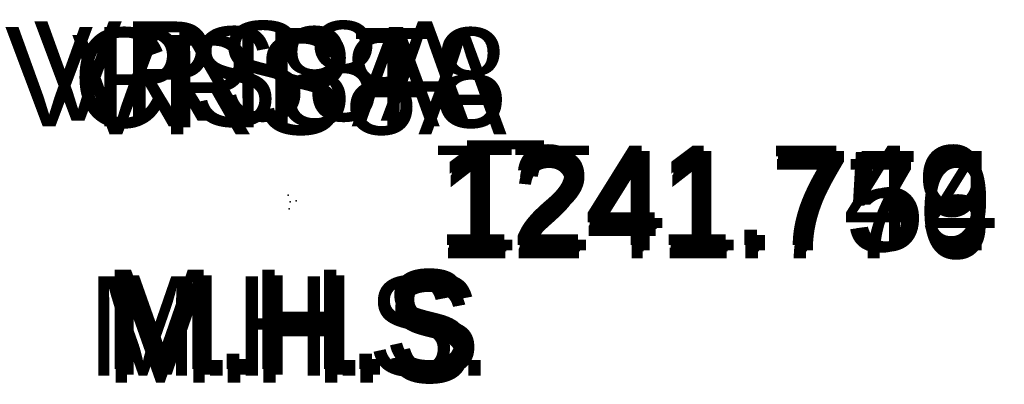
# Model space of a CAD drawing. Extents: x 0 to 213038, y 0 to 462006.
# Tile 79 of 107: x 169757.355 to 169759.339, y 440958.335 to 440959.07. Entities that reach past the tile are written whole.
import ezdxf
from ezdxf.enums import TextEntityAlignment as Align

# ---------------------------------------------------------------- set-up
doc = ezdxf.new("R2010")
doc.units = 0
doc.header["$LTSCALE"] = 20
doc.header["$MEASUREMENT"] = 0
for name, color, linetype in [('PNTDESC', 3, 'CONTINUOUS'), ('PNTELEV', 5, 'CONTINUOUS'), ('PNTNO', 7, 'CONTINUOUS'), ('PNTS_DTU-4-30-2025', 1, 'CONTINUOUS')]:
    doc.layers.add(name, color=color, linetype=linetype)
doc.styles.add('PTXT', font='TXT')

# ---------------------------------------------------------------- blocks, each defined once
blk = doc.blocks.new('SRVPNO1')
at = {"layer": 'PNTDESC', "style": 'PTXT'}
blk.add_attdef('DESC2', text='', height=1, dxfattribs=at).set_placement((0, -1.75), align=Align.CENTER)
at = {"layer": 'PNTELEV', "style": 'PTXT'}
blk.add_attdef('ELEV2', (1.5, -0.5), '', height=1, dxfattribs=at)
at = {"layer": 'PNTNO', "style": 'PTXT'}
blk.add_attdef('PT#', text='', height=1, dxfattribs=at).set_placement((0, 0.75), align=Align.CENTER)

msp = doc.modelspace()

# ---------------------------------------------------------------- linework, layer by layer
at = {"layer": 'PNTS_DTU-4-30-2025'}
for p in [(169757.896, 440958.716, 1241.749), (169757.9, 440958.703, 1241.759), (169757.912, 440958.705, 1241.754), (169757.898, 440958.689, 1241.776)]:
    msp.add_point(p, dxfattribs=at)

# ---------------------------------------------------------------- block references
at = {"layer": 'PNTS_DTU-4-30-2025', "xscale": 0.2, "yscale": 0.2, "zscale": 0.2}
for p, values in [((169757.896, 440958.716, 1241.749), {'PT#': 'VRS8A_', 'ELEV2': '1241.749', 'DESC2': 'M.H.S'}), ((169757.912, 440958.705, 1241.754), {'PT#': 'VRS8A__', 'ELEV2': '1241.754', 'DESC2': 'M.H.S'}), ((169757.9, 440958.703, 1241.759), {'PT#': 'CNPT8', 'ELEV2': '1241.759', 'DESC2': 'M.H.S.'}), ((169757.898, 440958.689, 1241.776), {'PT#': 'VRS8A', 'ELEV2': '1241.776', 'DESC2': 'M.H.S'})]:
    msp.add_blockref('SRVPNO1', p, dxfattribs=at).add_auto_attribs(values)

doc.saveas('drawing.dxf')
